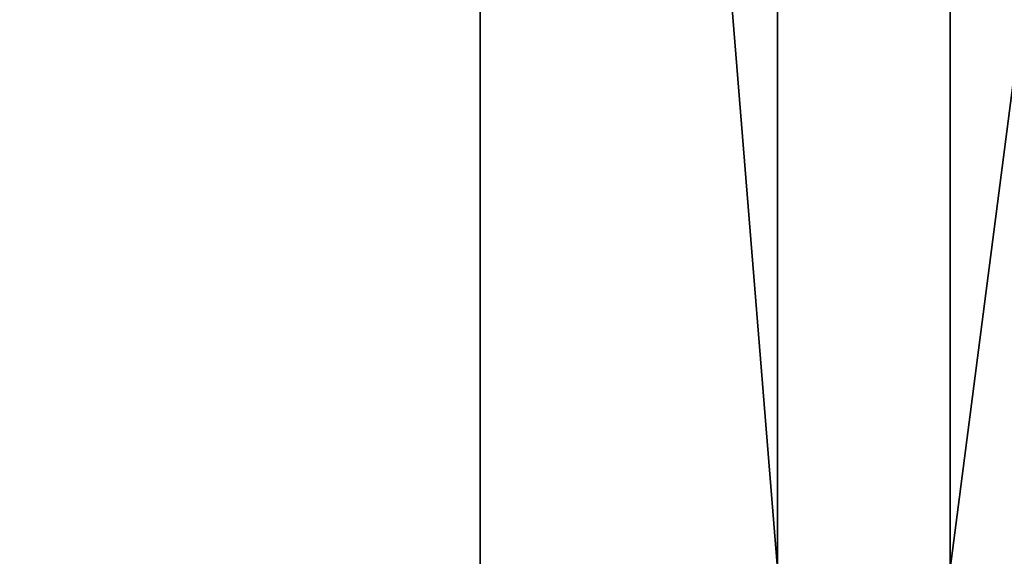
# Model space of a CAD drawing. Header units: millimetres. Extents: x -590 to 3690, y -120 to 127.
# Tile 37 of 256: x -437 to -411, y 16 to 30. Entities that reach past the tile are written whole.
import ezdxf

# ---------------------------------------------------------------- set-up
doc = ezdxf.new("R2010")
doc.units = ezdxf.units.MM
doc.layers.add('151', color=7, linetype='Continuous', true_color=0xffffff)

# ---------------------------------------------------------------- blocks, each defined once
blk = doc.blocks.new('UG_SURFACE_001')
at = {"layer": '151', "color": 252, "linetype": 'Continuous', "lineweight": 35}
for points in [[(590, -31.2, 2203), (590, 108.2, 2203), (-590, 108.2, 2203), (-590, -31.2, 2203)], [(-440, -31.2, 2053), (-440, 108.2, 2053), (440, 108.2, 2053), (440, -31.2, 2053)]]:
    blk.add_3dface(points, dxfattribs=at)
blk = doc.blocks.new('UG_SURFACE_022')
at = {"layer": '151', "color": 254, "linetype": 'Continuous', "lineweight": 35}
for points in [[(-424.75, 111.75, 2033.25), (-417, 16, 2025.5), (-417, 81, 2025.5)], [(-417, 16, 2025.5), (-424.75, 111.75, 2033.25), (-424.75, -35, 2033.25)], [(-424.75, -35, -7), (-424.75, 111.75, -7), (-417, 16, -7)], [(-417, 81, -7), (-417, 16, -7), (-424.75, 111.75, -7)], [(-424.75, -35, 2033.25), (-424.75, 111.75, 2033.25), (-424.75, 111.75, -7), (-424.75, -35, -7)], [(-400.81, 107.052, -7), (-400.75, 106.75, -7), (-412.5, 16, -7), (-412.5, 81, -7)], [(-412.5, 81, 2021), (-400.75, 5, 2009.25), (-400.75, 106.75, 2009.25), (-400.798, 107.05, 2009.298)], [(-412.5, 16, -7), (-400.75, 106.75, -7), (-404.5, 13, -7), (-408.5, 13, -7)], [(-412.5, 81, 2021), (-417, 81, 2025.5), (-417, 16, 2025.5), (-412.5, 16, 2021)], [(-412.5, 16, -7), (-417, 16, -7), (-417, 81, -7), (-412.5, 81, -7)], [(-400.75, 5, 2009.25), (-412.5, 81, 2021), (-404.5, 13, 2013)], [(-408.5, 13, 2017), (-404.5, 13, 2013), (-412.5, 81, 2021), (-412.5, 16, 2021)]]:
    blk.add_3dface(points, dxfattribs=at)
blk = doc.blocks.new('UG_SURFACE_024')
at = {"layer": '151', "color": 254, "linetype": 'Continuous', "lineweight": 35}
for points in [[(-417, 81, 2025.5), (-417, 16, 2025.5), (-424.75, 111.75, 2033.25)], [(-424.75, -35, 2033.25), (-424.75, 111.75, 2033.25), (-417, 16, 2025.5)], [(424.75, -35, 2033.25), (424.75, 111.75, 2033.25), (-424.75, 111.75, 2033.25), (-424.75, -35, 2033.25)], [(-400.996, 108.295, 2009.496), (-400.75, 106.75, 2009.25), (-400.75, 5, 2009.25), (-412.5, 81, 2021)], [(-412.5, 16, 2021), (-417, 16, 2025.5), (-417, 81, 2025.5), (-412.5, 81, 2021)], [(-412.5, 16, 2021), (-412.5, 81, 2021), (-404.5, 13, 2013), (-408.5, 13, 2017)], [(-404.5, 13, 2013), (-412.5, 81, 2021), (-400.75, 5, 2009.25)]]:
    blk.add_3dface(points, dxfattribs=at)

msp = doc.modelspace()

# ---------------------------------------------------------------- linework, layer by layer
at = {"layer": '151', "color": 252, "linetype": 'Continuous', "lineweight": -3, "true_color": 0x939598}
for p, q in [((-424.75, -35, 2033.25), (-424.75, 111.75, 2033.25)), ((-424.75, -35, 2033.25), (-424.75, 111.75, 2033.25)), ((-424.75, -35, -7), (-424.75, 111.75, -7))]:
    msp.add_line(p, q, dxfattribs=at)

# ---------------------------------------------------------------- block references
for name in ['UG_SURFACE_022', 'UG_SURFACE_024', 'UG_SURFACE_001']:
    msp.add_blockref(name, (0, 0), dxfattribs=at)

doc.saveas('drawing.dxf')
